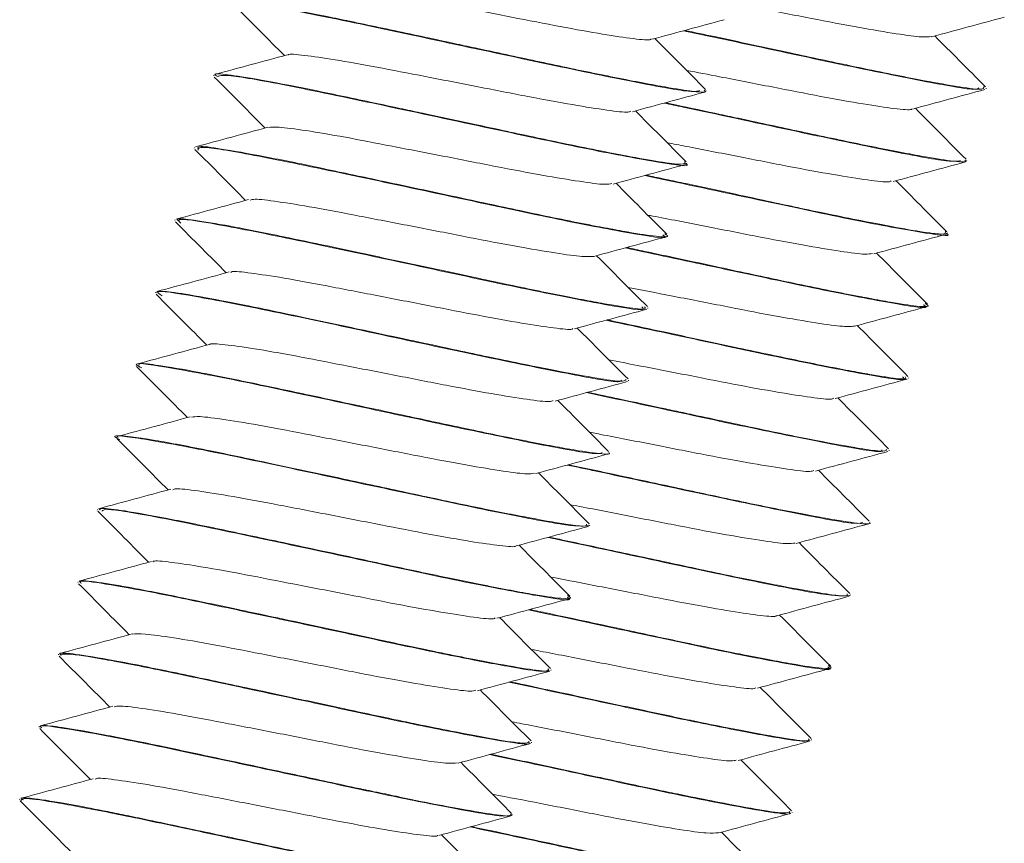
# Model space of a CAD drawing. Header units: millimetres. Extents: x -172 to 1038, y -1779 to -162.
# Tile 43 of 63: x 53 to 70, y -228 to -215. Entities that reach past the tile are written whole.
import ezdxf

# ---------------------------------------------------------------- set-up
doc = ezdxf.new("R2010")
doc.units = ezdxf.units.MM

msp = doc.modelspace()

# ---------------------------------------------------------------- linework, layer by layer
at = {"color": 7, "linetype": 'Continuous', "lineweight": 15}
for p, q in [((56.611, -215.603), (56.609, -215.614)), ((64.822, -215.872), (64.824, -215.863)), ((69.492, -215.83), (69.494, -215.82)), ((56.288, -216.811), (56.285, -216.821)), ((64.498, -217.08), (64.501, -217.07)), ((69.168, -217.037), (69.171, -217.028)), ((55.964, -218.018), (55.962, -218.028)), ((68.845, -218.245), (68.847, -218.235)), ((64.174, -218.288), (64.177, -218.278)), ((55.641, -219.226), (55.638, -219.235)), ((63.851, -219.495), (63.853, -219.485)), ((68.521, -219.453), (68.524, -219.442)), ((55.317, -220.433), (55.315, -220.442)), ((63.527, -220.702), (63.53, -220.692)), ((68.197, -220.66), (68.2, -220.65)), ((54.994, -221.64), (54.991, -221.65)), ((67.874, -221.867), (67.877, -221.857)), ((63.204, -221.909), (63.206, -221.9)), ((54.67, -222.848), (54.667, -222.858)), ((62.88, -223.117), (62.883, -223.107)), ((67.551, -223.074), (67.553, -223.065)), ((54.347, -224.055), (54.344, -224.065)), ((62.557, -224.325), (62.559, -224.315)), ((67.227, -224.281), (67.23, -224.272)), ((54.023, -225.263), (54.021, -225.272)), ((66.903, -225.489), (66.906, -225.479)), ((62.233, -225.532), (62.236, -225.522)), ((53.7, -226.47), (53.697, -226.48)), ((61.91, -226.739), (61.912, -226.729)), ((66.58, -226.696), (66.582, -226.687)), ((53.376, -227.677), (53.373, -227.687)), ((61.586, -227.946), (61.589, -227.937)), ((66.256, -227.904), (66.259, -227.894))]:
    msp.add_line(p, q, dxfattribs=at)
for points, knots in [([(58.19, -214.066), (58.198, -214.059), (58.226, -214.037), (58.541, -214.075), (59.098, -214.158), (59.846, -214.299), (60.696, -214.463), (61.579, -214.635), (62.411, -214.799), (63.126, -214.926), (63.632, -215), (63.894, -215.026), (63.9, -215.003), (63.901, -214.999)], [0, 0, 0, 0, 0.042381, 0.145735, 0.251306, 0.354776, 0.459416, 0.564627, 0.667729, 0.773196, 0.877242, 0.981261, 1, 1, 1, 1]), ([(64.819, -214.315), (65.081, -214.366), (65.626, -214.471), (66.484, -214.639), (67.291, -214.796), (67.952, -214.907), (68.422, -214.975), (68.531, -214.964), (68.584, -214.958)], [0, 0, 0, 0, 0.158182, 0.329371, 0.498997, 0.671889, 0.841042, 1, 1, 1, 1]), ([(56.939, -214.407), (56.937, -214.406), (56.815, -214.342), (57.298, -214.411), (58.392, -214.606), (60.076, -214.968), (61.901, -215.36), (63.5, -215.696), (64.558, -215.896), (64.671, -215.873), (64.718, -215.863)], [0, 0, 0, 0, 0.002523, 0.150472, 0.300665, 0.448519, 0.598273, 0.746866, 0.895346, 1, 1, 1, 1]), ([(56.942, -214.426), (57.089, -214.574), (57.371, -214.857), (57.654, -215.141), (57.789, -215.277)], [0, 0, 0, 0, 0.520718, 1, 1, 1, 1]), ([(64.791, -215.854), (64.8, -215.861), (64.845, -215.899), (64.598, -215.877), (64.069, -215.791), (63.242, -215.633), (62.221, -215.419), (61.442, -215.25), (60.919, -215.138), (60.486, -215.045), (59.764, -214.891), (59.05, -214.739), (58.456, -214.616), (57.882, -214.503), (57.335, -214.409), (56.974, -214.361), (56.98, -214.395), (56.982, -214.409)], [0, 0, 0, 0, 0.022636, 0.115475, 0.198283, 0.300405, 0.392741, 0.47635, 0.492586, 0.520809, 0.582129, 0.670435, 0.707264, 0.756918, 0.85642, 0.939876, 1, 1, 1, 1]), ([(68.59, -214.961), (68.791, -214.907), (69.193, -214.798), (69.595, -214.69), (69.797, -214.635)], [0, 0, 0, 0, 0.499622, 1, 1, 1, 1]), ([(63.92, -215.004), (64.121, -214.95), (64.523, -214.841), (64.925, -214.732), (65.126, -214.678)], [0, 0, 0, 0, 0.4996184, 1, 1, 1, 1]), ([(64.446, -214.862), (64.656, -214.906), (65.413, -215.066), (66.903, -215.391), (68.404, -215.698), (69.32, -215.867), (69.358, -215.829), (69.371, -215.816)], [0, 0, 0, 0, 0.0984384, 0.354444, 0.6114867, 0.8658881, 1, 1, 1, 1]), ([(69.455, -215.792), (69.457, -215.816), (69.46, -215.862), (68.969, -215.788), (68.256, -215.658), (67.326, -215.469), (66.168, -215.219), (65.198, -215.011), (64.632, -214.89), (64.469, -214.856)], [0, 0, 0, 0, 0.1748324, 0.3271512, 0.4542676, 0.6262553, 0.765498, 0.932475, 1, 1, 1, 1]), ([(69.484, -215.799), (69.337, -215.652), (69.055, -215.368), (68.773, -215.085), (68.638, -214.949)], [0, 0, 0, 0, 0.520815, 1, 1, 1, 1]), ([(64.814, -215.842), (64.667, -215.694), (64.385, -215.411), (64.103, -215.127), (63.967, -214.991)], [0, 0, 0, 0, 0.520811, 1, 1, 1, 1]), ([(57.836, -215.264), (57.635, -215.319), (57.234, -215.428), (56.832, -215.536), (56.63, -215.59)], [0, 0, 0, 0, 0.499645, 1, 1, 1, 1]), ([(57.851, -215.268), (57.851, -215.266), (57.854, -215.243), (58.105, -215.269), (58.599, -215.336), (59.308, -215.464), (60.136, -215.625), (61.017, -215.796), (61.87, -215.965), (62.625, -216.103), (63.193, -216.192), (63.521, -216.232), (63.555, -216.209), (63.565, -216.202)], [0, 0, 0, 0, 0.01362, 0.116691, 0.222044, 0.326407, 0.430116, 0.535654, 0.638855, 0.743861, 0.848763, 0.952031, 1, 1, 1, 1]), ([(56.618, -215.634), (56.765, -215.781), (57.048, -216.065), (57.33, -216.348), (57.465, -216.484)], [0, 0, 0, 0, 0.520719, 1, 1, 1, 1]), ([(64.466, -217.043), (64.47, -217.066), (64.478, -217.108), (64.079, -217.056), (63.447, -216.943), (62.537, -216.763), (61.628, -216.567), (60.851, -216.4), (60.303, -216.282), (59.855, -216.187), (59.527, -216.117), (58.964, -215.997), (58.152, -215.825), (57.335, -215.669), (56.837, -215.593), (56.596, -215.569), (56.643, -215.606), (56.656, -215.615)], [0, 0, 0, 0, 0.095793, 0.174822, 0.25198, 0.359171, 0.443783, 0.480378, 0.546436, 0.573064, 0.588032, 0.626342, 0.712964, 0.805834, 0.895835, 0.972971, 1, 1, 1, 1]), ([(56.663, -215.628), (56.701, -215.613), (56.785, -215.579), (57.84, -215.77), (59.423, -216.104), (61.245, -216.495), (62.947, -216.86), (64.087, -217.07), (64.599, -217.143), (64.479, -217.077), (64.471, -217.073)], [0, 0, 0, 0, 0.120485, 0.266096, 0.409731, 0.55565, 0.699465, 0.844587, 0.98939, 1, 1, 1, 1]), ([(64.496, -215.523), (64.678, -215.558), (65.139, -215.647), (65.927, -215.8), (66.757, -215.964), (67.473, -216.09), (67.979, -216.165), (68.241, -216.19), (68.247, -216.167), (68.248, -216.164)], [0, 0, 0, 0, 0.112644, 0.285346, 0.454587, 0.627707, 0.798493, 0.969239, 1, 1, 1, 1]), ([(63.597, -216.212), (63.798, -216.157), (64.2, -216.048), (64.602, -215.94), (64.803, -215.885)], [0, 0, 0, 0, 0.499624, 1, 1, 1, 1]), ([(68.267, -216.169), (68.468, -216.114), (68.87, -216.005), (69.272, -215.897), (69.473, -215.843)], [0, 0, 0, 0, 0.499627, 1, 1, 1, 1]), ([(64.122, -216.069), (64.227, -216.091), (64.865, -216.225), (66.265, -216.53), (67.842, -216.86), (68.905, -217.061), (69.018, -217.038), (69.065, -217.028)], [0, 0, 0, 0, 0.050626, 0.308429, 0.564231, 0.819839, 1, 1, 1, 1]), ([(69.138, -217.019), (69.147, -217.026), (69.192, -217.063), (68.944, -217.042), (68.415, -216.956), (67.589, -216.797), (66.568, -216.583), (65.789, -216.414), (65.265, -216.302), (64.835, -216.21), (64.429, -216.123), (64.172, -216.069), (64.145, -216.063)], [0, 0, 0, 0, 0.038412, 0.195953, 0.336475, 0.509771, 0.666459, 0.808339, 0.835891, 0.883782, 0.987839, 1, 1, 1, 1]), ([(64.491, -217.049), (64.344, -216.902), (64.061, -216.618), (63.779, -216.335), (63.644, -216.199)], [0, 0, 0, 0, 0.520833, 1, 1, 1, 1]), ([(69.161, -217.007), (69.014, -216.859), (68.731, -216.576), (68.449, -216.292), (68.314, -216.156)], [0, 0, 0, 0, 0.520811, 1, 1, 1, 1]), ([(57.513, -216.472), (57.312, -216.526), (56.91, -216.635), (56.508, -216.743), (56.307, -216.798)], [0, 0, 0, 0, 0.49964, 1, 1, 1, 1]), ([(57.524, -216.476), (57.57, -216.471), (57.669, -216.46), (58.123, -216.521), (58.776, -216.631), (59.58, -216.788), (60.453, -216.956), (61.322, -217.128), (62.111, -217.278), (62.736, -217.38), (63.144, -217.436), (63.218, -217.419), (63.25, -217.411)], [0, 0, 0, 0, 0.090327, 0.19481, 0.299627, 0.402479, 0.507688, 0.611262, 0.715167, 0.820286, 0.923076, 1, 1, 1, 1]), ([(64.173, -216.73), (64.276, -216.75), (64.652, -216.822), (65.367, -216.961), (66.216, -217.13), (66.972, -217.268), (67.54, -217.357), (67.868, -217.396), (67.901, -217.374), (67.912, -217.367)], [0, 0, 0, 0, 0.065888, 0.238878, 0.408037, 0.580154, 0.752105, 0.921372, 1, 1, 1, 1]), ([(56.295, -216.841), (56.442, -216.989), (56.724, -217.272), (57.007, -217.556), (57.142, -217.692)], [0, 0, 0, 0, 0.520723, 1, 1, 1, 1]), ([(56.349, -216.856), (56.346, -216.829), (56.341, -216.769), (57.279, -216.932), (58.782, -217.243), (60.591, -217.63), (62.341, -218.01), (63.606, -218.251), (64.219, -218.347), (64.119, -218.281), (64.099, -218.268)], [0, 0, 0, 0, 0.1187501, 0.2597444, 0.399918, 0.5419139, 0.6817358, 0.8236694, 0.9639334, 1, 1, 1, 1]), ([(64.131, -218.247), (64.15, -218.259), (64.227, -218.306), (64.029, -218.302), (63.672, -218.248), (63.368, -218.193), (63.258, -218.173), (63.198, -218.162), (63.169, -218.156), (63.157, -218.154), (63.153, -218.153), (63.152, -218.153), (63.152, -218.153), (63.152, -218.153), (63.152, -218.153), (63.151, -218.153), (63.151, -218.153), (63.15, -218.153), (63.136, -218.15), (63.097, -218.143), (62.983, -218.121), (62.567, -218.041), (61.781, -217.878), (60.617, -217.626), (59.476, -217.382), (58.602, -217.196), (57.993, -217.068), (57.394, -216.948), (56.79, -216.84), (56.346, -216.774), (56.346, -216.81), (56.346, -216.827)], [0, 0, 0, 0, 0.029591, 0.119955, 0.207795, 0.230692, 0.242927, 0.249241, 0.252447, 0.253253, 0.253658, 0.253708, 0.253734, 0.253746, 0.253751, 0.253752, 0.253772, 0.253812, 0.254165, 0.258913, 0.267087, 0.293701, 0.39336, 0.482056, 0.575765, 0.661044, 0.699381, 0.744, 0.841512, 0.928924, 1, 1, 1, 1]), ([(63.273, -217.419), (63.474, -217.365), (63.876, -217.256), (64.278, -217.147), (64.479, -217.093)], [0, 0, 0, 0, 0.499627, 1, 1, 1, 1]), ([(67.943, -217.376), (68.144, -217.322), (68.546, -217.213), (68.948, -217.104), (69.15, -217.05)], [0, 0, 0, 0, 0.499633, 1, 1, 1, 1]), ([(63.8, -217.276), (63.801, -217.276), (64.32, -217.389), (65.616, -217.663), (67.287, -218.024), (68.435, -218.235), (68.946, -218.307), (68.826, -218.242), (68.818, -218.238)], [0, 0, 0, 0, 0.0001964, 0.2473546, 0.4909529, 0.7367612, 0.9820299, 1, 1, 1, 1]), ([(68.813, -218.207), (68.817, -218.23), (68.825, -218.272), (68.425, -218.221), (67.793, -218.108), (66.884, -217.927), (65.975, -217.732), (65.198, -217.564), (64.649, -217.447), (64.202, -217.352), (63.98, -217.304), (63.871, -217.281), (63.822, -217.271)], [0, 0, 0, 0, 0.15956, 0.291197, 0.419716, 0.598262, 0.7392, 0.800154, 0.910185, 0.954539, 0.979471, 1, 1, 1, 1]), ([(64.167, -218.257), (64.02, -218.109), (63.738, -217.826), (63.456, -217.542), (63.32, -217.406)], [0, 0, 0, 0, 0.520824, 1, 1, 1, 1]), ([(68.837, -218.214), (68.69, -218.066), (68.408, -217.783), (68.126, -217.499), (67.991, -217.364)], [0, 0, 0, 0, 0.520815, 1, 1, 1, 1]), ([(57.189, -217.679), (56.988, -217.733), (56.586, -217.842), (56.185, -217.951), (55.983, -218.005)], [0, 0, 0, 0, 0.499634, 1, 1, 1, 1]), ([(57.218, -217.688), (57.238, -217.681), (57.291, -217.662), (57.658, -217.708), (58.256, -217.803), (59.028, -217.951), (59.89, -218.117), (60.769, -218.289), (61.586, -218.449), (62.262, -218.564), (62.76, -218.638), (62.886, -218.63), (62.95, -218.626)], [0, 0, 0, 0, 0.061892, 0.165683, 0.27111, 0.374174, 0.479209, 0.583907, 0.687188, 0.792678, 0.896058, 1, 1, 1, 1]), ([(55.971, -218.048), (56.118, -218.196), (56.401, -218.479), (56.683, -218.763), (56.818, -218.899)], [0, 0, 0, 0, 0.52071, 1, 1, 1, 1]), ([(63.797, -219.47), (63.807, -219.484), (63.835, -219.52), (63.58, -219.491), (63.25, -219.438), (62.798, -219.357), (62.072, -219.214), (60.987, -218.984), (59.758, -218.719), (58.638, -218.48), (57.655, -218.272), (56.847, -218.112), (56.274, -218.019), (55.974, -217.983), (56.009, -218.02), (56.022, -218.034)], [0, 0, 0, 0, 0.050336, 0.133125, 0.176824, 0.223388, 0.318597, 0.408722, 0.511381, 0.616452, 0.682922, 0.779698, 0.874, 0.955072, 1, 1, 1, 1]), ([(56.062, -218.073), (56.032, -218.044), (55.957, -217.971), (56.744, -218.1), (58.15, -218.384), (59.936, -218.767), (61.722, -219.155), (63.099, -219.426), (63.834, -219.55), (63.771, -219.488), (63.752, -219.469)], [0, 0, 0, 0, 0.093988, 0.234182, 0.374946, 0.516314, 0.656208, 0.798228, 0.938036, 1, 1, 1, 1]), ([(63.849, -217.937), (63.877, -217.943), (64.169, -217.998), (64.806, -218.122), (65.667, -218.293), (66.458, -218.443), (67.083, -218.545), (67.491, -218.601), (67.565, -218.583), (67.597, -218.576)], [0, 0, 0, 0, 0.017995, 0.190903, 0.361123, 0.531886, 0.704647, 0.873579, 1, 1, 1, 1]), ([(67.62, -218.584), (67.821, -218.529), (68.223, -218.42), (68.625, -218.312), (68.826, -218.258)], [0, 0, 0, 0, 0.4996184, 1, 1, 1, 1]), ([(62.95, -218.626), (63.151, -218.572), (63.553, -218.463), (63.955, -218.355), (64.156, -218.3)], [0, 0, 0, 0, 0.499622, 1, 1, 1, 1]), ([(63.476, -218.484), (63.962, -218.587), (65.026, -218.814), (66.692, -219.175), (67.952, -219.416), (68.566, -219.512), (68.466, -219.446), (68.445, -219.432)], [0, 0, 0, 0, 0.2042653, 0.4471473, 0.6936981, 0.9373491, 1, 1, 1, 1]), ([(68.478, -219.412), (68.497, -219.424), (68.574, -219.471), (68.376, -219.466), (68.019, -219.412), (67.715, -219.358), (67.605, -219.338), (67.545, -219.327), (67.516, -219.321), (67.504, -219.319), (67.5, -219.318), (67.499, -219.318), (67.498, -219.318), (67.498, -219.318), (67.498, -219.318), (67.498, -219.318), (67.498, -219.318), (67.497, -219.317), (67.483, -219.315), (67.444, -219.307), (67.329, -219.286), (66.914, -219.204), (66.126, -219.043), (64.968, -218.792), (64.066, -218.599), (63.597, -218.499), (63.498, -218.478)], [0, 0, 0, 0, 0.049236, 0.199583, 0.345731, 0.383827, 0.404184, 0.414689, 0.420024, 0.421366, 0.422038, 0.422123, 0.422164, 0.422185, 0.422191, 0.422193, 0.422226, 0.422294, 0.422881, 0.430781, 0.444379, 0.488662, 0.654474, 0.802046, 0.95796, 1, 1, 1, 1]), ([(68.514, -219.421), (68.367, -219.274), (68.084, -218.991), (67.802, -218.707), (67.667, -218.571)], [0, 0, 0, 0, 0.520815, 1, 1, 1, 1]), ([(63.844, -219.464), (63.696, -219.317), (63.414, -219.033), (63.132, -218.75), (62.997, -218.614)], [0, 0, 0, 0, 0.520811, 1, 1, 1, 1]), ([(56.866, -218.886), (56.665, -218.941), (56.263, -219.05), (55.861, -219.158), (55.66, -219.212)], [0, 0, 0, 0, 0.499645, 1, 1, 1, 1]), ([(56.893, -218.895), (56.898, -218.889), (56.916, -218.866), (57.209, -218.9), (57.747, -218.978), (58.483, -219.115), (59.327, -219.279), (60.21, -219.45), (61.049, -219.616), (61.778, -219.746), (62.304, -219.825), (62.585, -219.855), (62.598, -219.832), (62.601, -219.827)], [0, 0, 0, 0, 0.033338, 0.136544, 0.242088, 0.3458, 0.45017, 0.555525, 0.6586, 0.763962, 0.868316, 0.972041, 1, 1, 1, 1]), ([(63.491, -220.682), (63.474, -220.697), (63.444, -220.725), (63.005, -220.661), (62.332, -220.538), (61.372, -220.343), (60.57, -220.17), (60.054, -220.059), (59.641, -219.971), (58.981, -219.83), (58.025, -219.625), (57.048, -219.42), (56.259, -219.274), (55.749, -219.195), (55.681, -219.216), (55.645, -219.227)], [0, 0, 0, 0, 0.087645, 0.163535, 0.255145, 0.354559, 0.444655, 0.458596, 0.482069, 0.546259, 0.618809, 0.722152, 0.818104, 0.906623, 1, 1, 1, 1]), ([(55.749, -219.284), (55.708, -219.257), (55.581, -219.175), (56.23, -219.275), (57.53, -219.527), (59.281, -219.903), (61.094, -220.297), (62.56, -220.593), (63.4, -220.746), (63.407, -220.702), (63.409, -220.689)], [0, 0, 0, 0, 0.070852, 0.2145098, 0.3599975, 0.5043837, 0.6486319, 0.7942383, 0.9378601, 1, 1, 1, 1]), ([(63.525, -219.145), (63.762, -219.19), (64.28, -219.291), (65.116, -219.454), (65.932, -219.614), (66.608, -219.729), (67.106, -219.803), (67.233, -219.795), (67.296, -219.791)], [0, 0, 0, 0, 0.1441731, 0.3162255, 0.4859485, 0.6593034, 0.8291908, 1, 1, 1, 1]), ([(55.648, -219.256), (55.795, -219.403), (56.077, -219.687), (56.36, -219.971), (56.495, -220.107)], [0, 0, 0, 0, 0.520701, 1, 1, 1, 1]), ([(62.626, -219.834), (62.827, -219.779), (63.229, -219.67), (63.631, -219.562), (63.832, -219.508)], [0, 0, 0, 0, 0.499627, 1, 1, 1, 1]), ([(67.296, -219.791), (67.497, -219.737), (67.899, -219.628), (68.301, -219.519), (68.503, -219.465)], [0, 0, 0, 0, 0.499624, 1, 1, 1, 1]), ([(63.153, -219.691), (63.528, -219.771), (64.47, -219.971), (66.075, -220.321), (67.444, -220.59), (68.181, -220.715), (68.118, -220.652), (68.099, -220.633)], [0, 0, 0, 0, 0.160957, 0.403626, 0.649988, 0.892512, 1, 1, 1, 1]), ([(68.143, -220.635), (68.154, -220.649), (68.182, -220.685), (67.927, -220.656), (67.597, -220.602), (67.145, -220.521), (66.418, -220.378), (65.335, -220.149), (64.207, -219.905), (63.487, -219.752), (63.174, -219.685)], [0, 0, 0, 0, 0.08534, 0.225706, 0.299793, 0.378742, 0.540162, 0.692965, 0.867017, 1, 1, 1, 1]), ([(63.52, -220.671), (63.373, -220.524), (63.091, -220.241), (62.808, -219.957), (62.673, -219.821)], [0, 0, 0, 0, 0.520815, 1, 1, 1, 1]), ([(68.19, -220.629), (68.043, -220.481), (67.761, -220.198), (67.479, -219.914), (67.344, -219.778)], [0, 0, 0, 0, 0.5208282, 1, 1, 1, 1]), ([(56.542, -220.094), (56.341, -220.148), (55.939, -220.257), (55.538, -220.366), (55.336, -220.42)], [0, 0, 0, 0, 0.499637, 1, 1, 1, 1]), ([(56.548, -220.095), (56.547, -220.094), (56.546, -220.072), (56.78, -220.096), (57.252, -220.157), (57.948, -220.281), (58.768, -220.441), (59.647, -220.61), (60.506, -220.781), (61.272, -220.923), (61.859, -221.016), (62.211, -221.06), (62.256, -221.039), (62.272, -221.032)], [0, 0, 0, 0, 0.004512, 0.107606, 0.21281, 0.317441, 0.420904, 0.526466, 0.62981, 0.734591, 0.83969, 0.942829, 1, 1, 1, 1]), ([(55.41, -220.486), (55.372, -220.467), (55.213, -220.383), (55.74, -220.455), (56.923, -220.674), (58.629, -221.041), (60.454, -221.435), (62.009, -221.758), (62.989, -221.941), (63.061, -221.909), (63.088, -221.897)], [0, 0, 0, 0, 0.044641, 0.188285, 0.334213, 0.478049, 0.623164, 0.767999, 0.91197, 1, 1, 1, 1]), ([(63.202, -220.352), (63.359, -220.383), (63.793, -220.466), (64.558, -220.615), (65.395, -220.781), (66.124, -220.911), (66.651, -220.99), (66.931, -221.02), (66.945, -220.996), (66.948, -220.991)], [0, 0, 0, 0, 0.097991, 0.270827, 0.439925, 0.612774, 0.783971, 0.954134, 1, 1, 1, 1]), ([(55.324, -220.463), (55.471, -220.611), (55.754, -220.894), (56.036, -221.178), (56.171, -221.314)], [0, 0, 0, 0, 0.520714, 1, 1, 1, 1]), ([(63.2, -221.898), (63.202, -221.9), (63.242, -221.933), (63.034, -221.92), (62.5, -221.838), (61.636, -221.672), (60.607, -221.456), (59.45, -221.206), (58.3, -220.961), (57.208, -220.728), (56.311, -220.547), (55.692, -220.442), (55.355, -220.4), (55.36, -220.431), (55.362, -220.445)], [0, 0, 0, 0, 0.004693, 0.101649, 0.195651, 0.300131, 0.393136, 0.475699, 0.586623, 0.669615, 0.763479, 0.862857, 0.941263, 1, 1, 1, 1]), ([(62.303, -221.041), (62.504, -220.987), (62.906, -220.878), (63.308, -220.769), (63.509, -220.715)], [0, 0, 0, 0, 0.499633, 1, 1, 1, 1]), ([(66.973, -220.999), (67.174, -220.944), (67.576, -220.835), (67.978, -220.727), (68.179, -220.672)], [0, 0, 0, 0, 0.49963, 1, 1, 1, 1]), ([(63.196, -221.879), (63.049, -221.731), (62.767, -221.448), (62.485, -221.164), (62.35, -221.028)], [0, 0, 0, 0, 0.520815, 1, 1, 1, 1]), ([(62.829, -220.899), (63.095, -220.955), (63.916, -221.129), (65.449, -221.464), (66.904, -221.757), (67.747, -221.91), (67.754, -221.867), (67.756, -221.854)], [0, 0, 0, 0, 0.122978, 0.378233, 0.635893, 0.890041, 1, 1, 1, 1]), ([(67.837, -221.847), (67.821, -221.862), (67.791, -221.89), (67.352, -221.826), (66.679, -221.703), (65.718, -221.508), (64.916, -221.335), (64.401, -221.224), (63.988, -221.136), (63.444, -221.019), (63.022, -220.929), (62.851, -220.893)], [0, 0, 0, 0, 0.1486203, 0.2773103, 0.4326551, 0.6012317, 0.7540136, 0.7776508, 0.8174549, 0.9263025, 1, 1, 1, 1]), ([(67.867, -221.836), (67.72, -221.689), (67.437, -221.405), (67.155, -221.122), (67.02, -220.986)], [0, 0, 0, 0, 0.520824, 1, 1, 1, 1]), ([(56.219, -221.301), (56.018, -221.356), (55.616, -221.465), (55.214, -221.573), (55.013, -221.627)], [0, 0, 0, 0, 0.499631, 1, 1, 1, 1]), ([(56.237, -221.308), (56.274, -221.302), (56.357, -221.288), (56.783, -221.344), (57.419, -221.449), (58.213, -221.603), (59.083, -221.771), (59.956, -221.943), (60.755, -222.096), (61.396, -222.203), (61.832, -222.264), (61.922, -222.249), (61.963, -222.243)], [0, 0, 0, 0, 0.081264, 0.185494, 0.290474, 0.393265, 0.498392, 0.60228, 0.705872, 0.811079, 0.913927, 1, 1, 1, 1]), ([(55.043, -221.682), (55.024, -221.673), (54.853, -221.592), (55.277, -221.642), (56.33, -221.826), (57.981, -222.179), (59.805, -222.571), (61.445, -222.919), (62.632, -223.144), (62.792, -223.124), (62.872, -223.115)], [0, 0, 0, 0, 0.017295, 0.15736, 0.299263, 0.438987, 0.580812, 0.720991, 0.861719, 1, 1, 1, 1]), ([(62.827, -223.092), (62.83, -223.109), (62.834, -223.134), (62.653, -223.116), (62.384, -223.08), (61.845, -222.983), (60.909, -222.797), (59.865, -222.573), (58.691, -222.321), (57.549, -222.077), (56.449, -221.845), (55.776, -221.717), (55.401, -221.657), (55.142, -221.622), (54.967, -221.605), (55.011, -221.641), (55.018, -221.647)], [0, 0, 0, 0, 0.0720045, 0.108848, 0.1414762, 0.2428124, 0.3339606, 0.4278152, 0.5131919, 0.6193026, 0.7077586, 0.8182917, 0.8559709, 0.8912891, 0.9832694, 1, 1, 1, 1]), ([(55.001, -221.671), (55.148, -221.818), (55.43, -222.102), (55.713, -222.385), (55.848, -222.522)], [0, 0, 0, 0, 0.520718, 1, 1, 1, 1]), ([(62.879, -221.56), (62.958, -221.575), (63.308, -221.642), (63.998, -221.776), (64.852, -221.946), (65.619, -222.088), (66.206, -222.181), (66.557, -222.225), (66.602, -222.204), (66.618, -222.197)], [0, 0, 0, 0, 0.050943, 0.223943, 0.393309, 0.565031, 0.737273, 0.906307, 1, 1, 1, 1]), ([(61.979, -222.249), (62.18, -222.194), (62.582, -222.085), (62.984, -221.977), (63.185, -221.922)], [0, 0, 0, 0, 0.499622, 1, 1, 1, 1]), ([(66.649, -222.206), (66.85, -222.151), (67.252, -222.043), (67.654, -221.934), (67.855, -221.88)], [0, 0, 0, 0, 0.499633, 1, 1, 1, 1]), ([(62.505, -222.106), (62.665, -222.14), (63.366, -222.288), (64.814, -222.603), (66.353, -222.921), (67.336, -223.106), (67.408, -223.074), (67.435, -223.062)], [0, 0, 0, 0, 0.076079, 0.332952, 0.589328, 0.844176, 1, 1, 1, 1]), ([(67.547, -223.063), (67.549, -223.064), (67.589, -223.097), (67.381, -223.085), (66.847, -223.003), (65.983, -222.837), (64.952, -222.621), (63.803, -222.373), (62.962, -222.192), (62.536, -222.102), (62.528, -222.1)], [0, 0, 0, 0, 0.0079687, 0.172593, 0.3322029, 0.5096011, 0.667518, 0.807704, 0.9960452, 1, 1, 1, 1]), ([(67.543, -223.044), (67.396, -222.896), (67.114, -222.613), (66.832, -222.329), (66.696, -222.193)], [0, 0, 0, 0, 0.520824, 1, 1, 1, 1]), ([(62.873, -223.086), (62.726, -222.939), (62.444, -222.655), (62.161, -222.372), (62.026, -222.236)], [0, 0, 0, 0, 0.520815, 1, 1, 1, 1]), ([(55.895, -222.509), (55.694, -222.563), (55.292, -222.672), (54.89, -222.78), (54.689, -222.835)], [0, 0, 0, 0, 0.499631, 1, 1, 1, 1]), ([(55.926, -222.518), (55.94, -222.511), (55.98, -222.491), (56.322, -222.532), (56.902, -222.622), (57.663, -222.767), (58.52, -222.932), (59.401, -223.104), (60.224, -223.266), (60.924, -223.388), (61.405, -223.456), (61.647, -223.478), (61.647, -223.455), (61.647, -223.454)], [0, 0, 0, 0, 0.052948, 0.156543, 0.262096, 0.365351, 0.470263, 0.575257, 0.678462, 0.783999, 0.887691, 0.992067, 1, 1, 1, 1]), ([(62.513, -224.284), (62.532, -224.296), (62.607, -224.34), (62.424, -224.339), (61.946, -224.27), (61.133, -224.115), (60.177, -223.918), (59.082, -223.681), (57.923, -223.433), (56.791, -223.192), (55.867, -223.001), (55.165, -222.875), (54.739, -222.814), (54.711, -222.843), (54.699, -222.855)], [0, 0, 0, 0, 0.028955, 0.112058, 0.205801, 0.307377, 0.389761, 0.466853, 0.575673, 0.659557, 0.749228, 0.84013, 0.928158, 1, 1, 1, 1]), ([(54.742, -222.878), (54.761, -222.86), (54.806, -222.818), (55.787, -222.993), (57.33, -223.316), (59.148, -223.705), (60.874, -224.078), (62.075, -224.303), (62.632, -224.386), (62.519, -224.32), (62.504, -224.311)], [0, 0, 0, 0, 0.1083204, 0.2536176, 0.3973761, 0.5433291, 0.6870114, 0.8325122, 0.9769323, 1, 1, 1, 1]), ([(62.555, -222.767), (62.559, -222.768), (62.825, -222.818), (63.438, -222.938), (64.301, -223.108), (65.102, -223.261), (65.743, -223.367), (66.179, -223.429), (66.268, -223.414), (66.309, -223.407)], [0, 0, 0, 0, 0.002566, 0.175388, 0.346174, 0.516472, 0.689425, 0.858502, 1, 1, 1, 1]), ([(54.677, -222.878), (54.824, -223.026), (55.107, -223.309), (55.389, -223.593), (55.524, -223.729)], [0, 0, 0, 0, 0.52071, 1, 1, 1, 1]), ([(61.656, -223.456), (61.857, -223.402), (62.259, -223.293), (62.661, -223.184), (62.862, -223.13)], [0, 0, 0, 0, 0.499624, 1, 1, 1, 1]), ([(66.326, -223.413), (66.527, -223.359), (66.929, -223.25), (67.331, -223.141), (67.532, -223.087)], [0, 0, 0, 0, 0.499622, 1, 1, 1, 1]), ([(62.182, -223.314), (62.237, -223.325), (62.819, -223.447), (64.172, -223.741), (65.786, -224.082), (66.98, -224.309), (67.139, -224.289), (67.219, -224.279)], [0, 0, 0, 0, 0.025898, 0.272153, 0.515548, 0.759899, 1, 1, 1, 1]), ([(67.174, -224.257), (67.176, -224.274), (67.181, -224.299), (66.999, -224.281), (66.73, -224.244), (66.192, -224.148), (65.255, -223.962), (64.213, -223.738), (63.152, -223.51), (62.508, -223.373), (62.204, -223.308)], [0, 0, 0, 0, 0.122058, 0.184514, 0.239821, 0.4116, 0.56611, 0.725207, 0.869932, 1, 1, 1, 1]), ([(62.549, -224.294), (62.402, -224.146), (62.12, -223.863), (61.838, -223.579), (61.703, -223.443)], [0, 0, 0, 0, 0.520815, 1, 1, 1, 1]), ([(67.22, -224.251), (67.073, -224.103), (66.79, -223.82), (66.508, -223.536), (66.373, -223.401)], [0, 0, 0, 0, 0.520811, 1, 1, 1, 1]), ([(55.572, -223.716), (55.371, -223.77), (54.969, -223.879), (54.567, -223.988), (54.366, -224.042)], [0, 0, 0, 0, 0.4996423, 1, 1, 1, 1]), ([(55.594, -223.723), (55.596, -223.718), (55.607, -223.695), (55.88, -223.725), (56.398, -223.798), (57.122, -223.931), (57.958, -224.094), (58.84, -224.265), (59.687, -224.433), (60.428, -224.567), (60.974, -224.65), (61.275, -224.684), (61.297, -224.661), (61.303, -224.655)], [0, 0, 0, 0, 0.024274, 0.127387, 0.232865, 0.336869, 0.440932, 0.546394, 0.649495, 0.754715, 0.859344, 0.962827, 1, 1, 1, 1]), ([(62.231, -223.974), (62.443, -224.015), (62.934, -224.11), (63.749, -224.269), (64.571, -224.43), (65.271, -224.553), (65.751, -224.621), (65.994, -224.643), (65.993, -224.62), (65.993, -224.618)], [0, 0, 0, 0, 0.129763, 0.302241, 0.471782, 0.64516, 0.815503, 0.986968, 1, 1, 1, 1]), ([(54.354, -224.085), (54.501, -224.233), (54.783, -224.516), (55.065, -224.8), (55.201, -224.936)], [0, 0, 0, 0, 0.520714, 1, 1, 1, 1]), ([(62.184, -225.508), (62.194, -225.521), (62.227, -225.559), (61.909, -225.523), (61.283, -225.415), (60.395, -225.239), (59.316, -225.01), (58.315, -224.793), (57.563, -224.632), (57.189, -224.553), (57.058, -224.525), (56.997, -224.512), (56.971, -224.507), (56.884, -224.488), (56.595, -224.427), (55.988, -224.299), (55.241, -224.151), (54.644, -224.053), (54.349, -224.019), (54.378, -224.056), (54.386, -224.066)], [0, 0, 0, 0, 0.043773, 0.1341, 0.225243, 0.331348, 0.408787, 0.510291, 0.573736, 0.593321, 0.604785, 0.607472, 0.609055, 0.611609, 0.630197, 0.684991, 0.779497, 0.869053, 0.96406, 1, 1, 1, 1]), ([(54.4, -224.08), (54.389, -224.067), (54.354, -224.023), (54.765, -224.08), (55.575, -224.223), (56.722, -224.463), (58.039, -224.744), (59.386, -225.035), (60.612, -225.295), (61.557, -225.475), (62.14, -225.569), (62.178, -225.536), (62.195, -225.521)], [0, 0, 0, 0, 0.046516, 0.153815, 0.26343, 0.371078, 0.480132, 0.588816, 0.696797, 0.806267, 0.91361, 1, 1, 1, 1]), ([(61.332, -224.663), (61.533, -224.609), (61.935, -224.5), (62.337, -224.392), (62.538, -224.337)], [0, 0, 0, 0, 0.49963, 1, 1, 1, 1]), ([(66.002, -224.621), (66.203, -224.566), (66.605, -224.457), (67.007, -224.349), (67.208, -224.295)], [0, 0, 0, 0, 0.499627, 1, 1, 1, 1]), ([(62.226, -225.501), (62.079, -225.354), (61.797, -225.07), (61.514, -224.787), (61.379, -224.651)], [0, 0, 0, 0, 0.520833, 1, 1, 1, 1]), ([(61.859, -224.521), (62.403, -224.637), (63.53, -224.877), (65.224, -225.243), (66.421, -225.468), (66.979, -225.55), (66.866, -225.484), (66.851, -225.475)], [0, 0, 0, 0, 0.226987, 0.470202, 0.716493, 0.960953, 1, 1, 1, 1]), ([(66.86, -225.449), (66.879, -225.46), (66.953, -225.505), (66.771, -225.504), (66.293, -225.434), (65.48, -225.28), (64.522, -225.082), (63.433, -224.846), (62.508, -224.648), (61.979, -224.536), (61.88, -224.515)], [0, 0, 0, 0, 0.048187, 0.186484, 0.342488, 0.511525, 0.648625, 0.77692, 0.958017, 1, 1, 1, 1]), ([(66.896, -225.458), (66.749, -225.311), (66.467, -225.028), (66.185, -224.744), (66.049, -224.608)], [0, 0, 0, 0, 0.520815, 1, 1, 1, 1]), ([(55.248, -224.923), (55.047, -224.978), (54.645, -225.087), (54.243, -225.195), (54.042, -225.249)], [0, 0, 0, 0, 0.499634, 1, 1, 1, 1]), ([(55.248, -224.925), (55.307, -224.921), (55.427, -224.914), (55.915, -224.981), (56.587, -225.097), (57.401, -225.256), (58.277, -225.425), (59.141, -225.597), (59.918, -225.742), (60.523, -225.839), (60.9, -225.889), (60.957, -225.87), (60.98, -225.862)], [0, 0, 0, 0, 0.100691, 0.205459, 0.310073, 0.4131, 0.518398, 0.621694, 0.725968, 0.830973, 0.933797, 1, 1, 1, 1]), ([(54.03, -225.293), (54.177, -225.44), (54.46, -225.724), (54.742, -226.008), (54.877, -226.144)], [0, 0, 0, 0, 0.520728, 1, 1, 1, 1]), ([(61.873, -226.719), (61.857, -226.734), (61.823, -226.764), (61.335, -226.69), (60.697, -226.571), (60.09, -226.448), (59.475, -226.32), (58.645, -226.141), (57.535, -225.903), (56.399, -225.661), (55.413, -225.454), (54.611, -225.305), (54.242, -225.251), (54.117, -225.244), (54.095, -225.244), (54.088, -225.244), (54.087, -225.244), (54.087, -225.244), (54.087, -225.244), (54.087, -225.244), (54.087, -225.244), (54.087, -225.244), (54.087, -225.245), (54.086, -225.244), (54.078, -225.245), (54.063, -225.246), (54.025, -225.248), (54.054, -225.265), (54.071, -225.276)], [0, 0, 0, 0, 0.087197, 0.176995, 0.268843, 0.327033, 0.35949, 0.439241, 0.538634, 0.626552, 0.7232, 0.816695, 0.916689, 0.938282, 0.94495, 0.946188, 0.94633, 0.9464, 0.946401, 0.946402, 0.946406, 0.946411, 0.946462, 0.946587, 0.94743, 0.956251, 0.97379, 1, 1, 1, 1]), ([(54.049, -225.28), (54.074, -225.267), (54.128, -225.238), (54.743, -225.337), (55.71, -225.523), (56.947, -225.789), (58.293, -226.075), (59.605, -226.36), (60.736, -226.59), (61.524, -226.732), (61.913, -226.781), (61.869, -226.737), (61.857, -226.725)], [0, 0, 0, 0, 0.092364, 0.200461, 0.309878, 0.417258, 0.526938, 0.634358, 0.743712, 0.851929, 0.96038, 1, 1, 1, 1]), ([(61.908, -225.182), (62.04, -225.207), (62.448, -225.286), (63.19, -225.43), (64.033, -225.597), (64.774, -225.731), (65.32, -225.815), (65.622, -225.849), (65.644, -225.826), (65.65, -225.82)], [0, 0, 0, 0, 0.083266, 0.256197, 0.425259, 0.597793, 0.769361, 0.939045, 1, 1, 1, 1]), ([(61.009, -225.871), (61.209, -225.816), (61.612, -225.707), (62.014, -225.599), (62.215, -225.545)], [0, 0, 0, 0, 0.4996184, 1, 1, 1, 1]), ([(65.679, -225.828), (65.88, -225.774), (66.282, -225.665), (66.684, -225.556), (66.885, -225.502)], [0, 0, 0, 0, 0.499633, 1, 1, 1, 1]), ([(61.535, -225.728), (61.819, -225.788), (62.53, -225.94), (63.735, -226.2), (64.958, -226.459), (65.904, -226.639), (66.487, -226.734), (66.525, -226.701), (66.542, -226.686)], [0, 0, 0, 0, 0.121494, 0.305153, 0.487629, 0.672616, 0.854012, 1, 1, 1, 1]), ([(66.53, -226.673), (66.541, -226.685), (66.574, -226.724), (66.256, -226.687), (65.63, -226.579), (64.741, -226.404), (63.663, -226.174), (62.662, -225.958), (61.926, -225.801), (61.617, -225.735), (61.557, -225.722)], [0, 0, 0, 0, 0.074331, 0.227716, 0.382489, 0.562668, 0.694166, 0.866531, 0.974269, 1, 1, 1, 1]), ([(66.573, -226.666), (66.426, -226.518), (66.143, -226.235), (65.861, -225.951), (65.726, -225.815)], [0, 0, 0, 0, 0.520815, 1, 1, 1, 1]), ([(61.902, -226.709), (61.755, -226.561), (61.473, -226.278), (61.191, -225.994), (61.056, -225.858)], [0, 0, 0, 0, 0.520824, 1, 1, 1, 1]), ([(54.925, -226.131), (54.724, -226.185), (54.322, -226.294), (53.92, -226.403), (53.719, -226.457)], [0, 0, 0, 0, 0.499634, 1, 1, 1, 1]), ([(54.949, -226.139), (54.977, -226.132), (55.046, -226.116), (55.444, -226.167), (56.062, -226.267), (56.847, -226.419), (57.714, -226.586), (58.59, -226.759), (59.397, -226.915), (60.055, -227.025), (60.52, -227.092), (60.626, -227.08), (60.677, -227.075)], [0, 0, 0, 0, 0.072256, 0.176198, 0.2813, 0.384084, 0.489085, 0.593265, 0.696579, 0.801835, 0.904794, 1, 1, 1, 1]), ([(61.561, -227.929), (61.568, -227.936), (61.613, -227.972), (61.369, -227.953), (60.783, -227.856), (59.992, -227.708), (59.4, -227.576), (59.251, -227.549), (59.23, -227.542), (59.222, -227.542), (59.222, -227.542), (59.222, -227.542), (59.222, -227.542), (59.222, -227.542), (59.221, -227.542), (59.218, -227.541), (59.21, -227.539), (59.191, -227.535), (59.154, -227.527), (59.078, -227.511), (58.842, -227.461), (58.463, -227.379), (57.659, -227.206), (56.691, -227), (55.608, -226.768), (54.757, -226.597), (54.102, -226.483), (53.819, -226.449), (53.711, -226.453), (53.715, -226.467), (53.716, -226.475)], [0, 0, 0, 0, 0.019526, 0.112201, 0.201784, 0.327903, 0.361839, 0.365664, 0.367624, 0.367654, 0.367669, 0.367673, 0.367674, 0.367677, 0.367688, 0.367778, 0.368491, 0.369919, 0.372775, 0.378485, 0.389906, 0.434519, 0.474599, 0.588361, 0.666473, 0.760044, 0.849327, 0.937796, 0.968637, 1, 1, 1, 1]), ([(53.743, -226.492), (53.731, -226.482), (53.678, -226.437), (54.032, -226.482), (54.781, -226.61), (55.891, -226.838), (57.191, -227.116), (58.542, -227.406), (59.795, -227.675), (60.791, -227.868), (61.454, -227.981), (61.534, -227.955), (61.573, -227.943)], [0, 0, 0, 0, 0.030233, 0.137619, 0.247043, 0.355149, 0.463727, 0.57288, 0.680465, 0.790119, 0.897437, 1, 1, 1, 1]), ([(61.584, -226.389), (61.64, -226.4), (61.963, -226.462), (62.629, -226.591), (63.487, -226.761), (64.265, -226.907), (64.869, -227.004), (65.246, -227.054), (65.304, -227.034), (65.326, -227.027)], [0, 0, 0, 0, 0.035861, 0.208842, 0.378531, 0.549829, 0.722327, 0.891244, 1, 1, 1, 1]), ([(53.707, -226.5), (53.854, -226.648), (54.136, -226.931), (54.418, -227.215), (54.554, -227.351)], [0, 0, 0, 0, 0.520701, 1, 1, 1, 1]), ([(60.685, -227.078), (60.886, -227.024), (61.288, -226.915), (61.69, -226.806), (61.891, -226.752)], [0, 0, 0, 0, 0.499627, 1, 1, 1, 1]), ([(65.355, -227.036), (65.556, -226.981), (65.958, -226.872), (66.36, -226.764), (66.561, -226.709)], [0, 0, 0, 0, 0.499622, 1, 1, 1, 1]), ([(61.212, -226.936), (61.243, -226.942), (61.679, -227.034), (62.651, -227.242), (63.949, -227.524), (65.083, -227.755), (65.87, -227.897), (66.259, -227.946), (66.216, -227.902), (66.204, -227.89)], [0, 0, 0, 0, 0.013993, 0.199575, 0.38133, 0.566359, 0.749463, 0.932961, 1, 1, 1, 1]), ([(66.22, -227.884), (66.203, -227.899), (66.17, -227.929), (65.682, -227.854), (65.044, -227.735), (64.437, -227.613), (63.822, -227.485), (62.993, -227.306), (62.026, -227.098), (61.435, -226.973), (61.233, -226.93)], [0, 0, 0, 0, 0.147791, 0.299991, 0.455666, 0.554291, 0.609302, 0.744473, 0.912936, 1, 1, 1, 1]), ([(61.579, -227.916), (61.432, -227.768), (61.149, -227.485), (60.867, -227.201), (60.732, -227.065)], [0, 0, 0, 0, 0.520811, 1, 1, 1, 1]), ([(66.249, -227.873), (66.102, -227.726), (65.82, -227.442), (65.538, -227.159), (65.402, -227.023)], [0, 0, 0, 0, 0.520811, 1, 1, 1, 1]), ([(54.601, -227.338), (54.4, -227.393), (53.998, -227.502), (53.596, -227.61), (53.395, -227.664)], [0, 0, 0, 0, 0.499645, 1, 1, 1, 1]), ([(54.632, -227.347), (54.64, -227.341), (54.67, -227.319), (54.989, -227.357), (55.55, -227.441), (56.299, -227.582), (57.151, -227.747), (58.033, -227.919), (58.864, -228.083), (59.577, -228.209), (60.079, -228.282), (60.338, -228.307), (60.343, -228.284), (60.344, -228.281)], [0, 0, 0, 0, 0.043938, 0.147322, 0.252893, 0.356327, 0.461012, 0.566193, 0.669307, 0.774787, 0.878775, 0.98285, 1, 1, 1, 1]), ([(61.261, -227.597), (61.527, -227.648), (62.077, -227.754), (62.938, -227.923), (63.743, -228.079), (64.401, -228.19), (64.866, -228.257), (64.973, -228.245), (65.024, -228.239)], [0, 0, 0, 0, 0.160684, 0.331828, 0.501549, 0.674461, 0.8436, 1, 1, 1, 1]), ([(53.383, -227.708), (53.53, -227.855), (53.813, -228.139), (54.095, -228.422), (54.23, -228.559)], [0, 0, 0, 0, 0.520706, 1, 1, 1, 1]), ([(53.394, -227.711), (53.399, -227.689), (53.409, -227.645), (53.978, -227.732), (54.897, -227.904), (56.105, -228.161), (57.443, -228.446), (58.771, -228.735), (59.938, -228.976), (60.784, -229.132), (61.235, -229.195), (61.213, -229.153), (61.206, -229.139)], [0, 0, 0, 0, 0.100838, 0.205638, 0.312356, 0.416817, 0.52351, 0.628375, 0.734471, 0.84037, 0.945413, 1, 1, 1, 1]), ([(61.208, -229.129), (61.212, -229.146), (61.217, -229.17), (61.039, -229.154), (60.775, -229.118), (60.227, -229.02), (59.296, -228.835), (58.223, -228.605), (57.092, -228.361), (56.152, -228.161), (55.498, -228.022), (55.089, -227.937), (54.662, -227.851), (54.102, -227.744), (53.683, -227.677), (53.485, -227.659), (53.384, -227.656), (53.414, -227.68), (53.43, -227.692)], [0, 0, 0, 0, 0.07203, 0.104989, 0.142293, 0.241158, 0.334615, 0.426859, 0.519106, 0.608655, 0.657998, 0.693503, 0.725819, 0.789332, 0.889781, 0.928922, 0.963193, 1, 1, 1, 1]), ([(65.032, -228.243), (65.233, -228.189), (65.635, -228.08), (66.037, -227.971), (66.238, -227.917)], [0, 0, 0, 0, 0.499624, 1, 1, 1, 1]), ([(60.362, -228.286), (60.562, -228.231), (60.964, -228.122), (61.367, -228.014), (61.568, -227.96)], [0, 0, 0, 0, 0.499633, 1, 1, 1, 1]), ([(61.255, -229.123), (61.108, -228.976), (60.826, -228.692), (60.544, -228.409), (60.409, -228.273)], [0, 0, 0, 0, 0.520815, 1, 1, 1, 1]), ([(60.888, -228.143), (61.105, -228.189), (61.745, -228.325), (62.893, -228.572), (64.141, -228.84), (65.138, -229.033), (65.8, -229.145), (65.88, -229.12), (65.919, -229.107)], [0, 0, 0, 0, 0.094213, 0.278577, 0.460293, 0.645501, 0.826767, 1, 1, 1, 1]), ([(65.907, -229.094), (65.915, -229.1), (65.959, -229.137), (65.716, -229.117), (65.129, -229.021), (64.339, -228.871), (63.746, -228.741), (63.598, -228.713), (63.576, -228.707), (63.569, -228.707), (63.569, -228.707), (63.569, -228.707), (63.569, -228.706), (63.568, -228.707), (63.568, -228.706), (63.565, -228.706), (63.557, -228.704), (63.538, -228.7), (63.5, -228.692), (63.425, -228.676), (63.189, -228.626), (62.809, -228.543), (62.009, -228.372), (61.341, -228.229), (60.911, -228.137), (60.91, -228.137)], [0, 0, 0, 0, 0.033164, 0.1905695, 0.3427208, 0.5569282, 0.614568, 0.6210639, 0.6243924, 0.624444, 0.6244687, 0.6244755, 0.6244813, 0.6244842, 0.6245041, 0.6246553, 0.6258669, 0.6282916, 0.6331421, 0.6428411, 0.6622405, 0.7380115, 0.8060845, 0.9993054, 1, 1, 1, 1]), ([(65.926, -229.081), (65.778, -228.933), (65.496, -228.65), (65.214, -228.366), (65.079, -228.23)], [0, 0, 0, 0, 0.520815, 1, 1, 1, 1])]:
    msp.add_open_spline(points, degree=3, knots=knots, dxfattribs=at)

doc.saveas('drawing.dxf')
